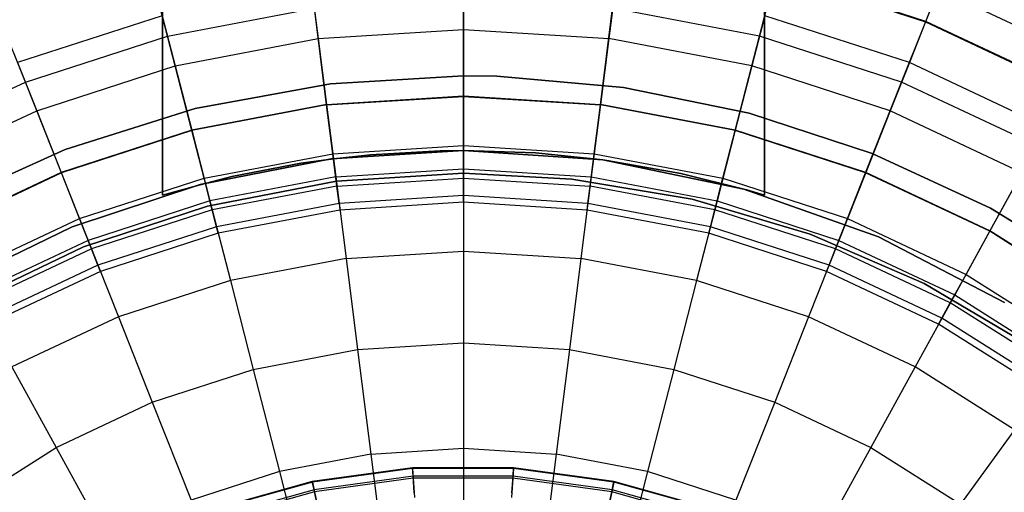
# Model space of a CAD drawing. Extents: x -12.2 to 12.8, y 0.1 to 12.5.
# Tile 61 of 66: x 4.3 to 6.6, y 7.2 to 8.3. Entities that reach past the tile are written whole.
import ezdxf

# ---------------------------------------------------------------- set-up
doc = ezdxf.new("R2010")
doc.units = 0
doc.header["$LTSCALE"] = 2.54
doc.layers.get('0').update_dxf_attribs({"color": 13, "linetype": 'CONTINUOUS'})

# ---------------------------------------------------------------- blocks, each defined once
blk = doc.blocks.new('GRUPUJ_1')
at = {"color": 0}
for p, q in [((16.825, 7.8426, 2.05), (16.825, 9.1, 2.05)), ((16.825, 7.8426, 2.05), (16.825, 9.1, 2.05)), ((16.825, 9.1, 3.5), (16.825, 7.8426, 3.5)), ((16.825, 9.1, 3.5), (16.825, 7.8426, 3.5)), ((18.275, 9.1, 2.05), (18.275, 7.8426, 2.05)), ((18.275, 7.8426, 3.5), (18.275, 9.1, 3.5)), ((18.275, 9.1, 2.05), (18.275, 7.8426, 2.05)), ((18.275, 7.8426, 3.5), (18.275, 9.1, 3.5)), ((16.8372, 8.226, 11.5307), (16.798, 8.3788, 12.4008)), ((16.8372, 8.226, 11.5307), (16.798, 8.3788, 12.4008)), ((18.2628, 8.226, 11.5307), (18.302, 8.3788, 12.4008)), ((18.2628, 8.226, 11.5307), (18.302, 8.3788, 12.4008)), ((18.3016, 8.3773, 15.9633), (18.6626, 8.26, 15.9633)), ((18.3016, 8.3773, 15.9633), (18.6626, 8.26, 15.9633)), ((18.6631, 8.2614, 12.4008), (18.302, 8.3788, 12.4008)), ((18.6631, 8.2614, 12.4008), (18.302, 8.3788, 12.4008)), ((17.55, 8.3667, 16.2791), (17.55, 8.2418, 16.5588)), ((17.55, 8.3667, 16.2791), (17.55, 8.2418, 16.5588)), ((18.6631, 8.2614, 12.4008), (18.6995, 8.3532, 13.0801)), ((18.6631, 8.2614, 12.4008), (18.6995, 8.3532, 13.0801)), ((17.1844, 8.3437, 16.2791), (17.2001, 8.2198, 16.5588)), ((17.1844, 8.3437, 16.2791), (17.2001, 8.2198, 16.5588)), ((17.9156, 8.3437, 16.2791), (17.8999, 8.2198, 16.5588)), ((17.9156, 8.3437, 16.2791), (17.8999, 8.2198, 16.5588)), ((18.6937, 8.3386, 15.6083), (18.6626, 8.26, 15.9633)), ((18.6937, 8.3386, 15.6083), (18.6626, 8.26, 15.9633)), ((19.0467, 8.1725, 15.6083), (18.6937, 8.3386, 15.6083)), ((19.0467, 8.1725, 15.6083), (18.6937, 8.3386, 15.6083)), ((17.55, 8.0805, 10.3362), (17.55, 8.3161, 11.5307)), ((17.55, 8.0805, 10.3362), (17.55, 8.3161, 11.5307)), ((16.8372, 8.226, 11.5307), (17.1908, 8.2935, 11.5307)), ((16.8372, 8.226, 11.5307), (17.1908, 8.2935, 11.5307)), ((17.2203, 8.0598, 10.3362), (17.1908, 8.2935, 11.5307)), ((17.2203, 8.0598, 10.3362), (17.1908, 8.2935, 11.5307)), ((17.8797, 8.0598, 10.3362), (17.9092, 8.2935, 11.5307)), ((17.8797, 8.0598, 10.3362), (17.9092, 8.2935, 11.5307)), ((18.2628, 8.226, 11.5307), (17.9092, 8.2935, 11.5307)), ((18.2628, 8.226, 11.5307), (17.9092, 8.2935, 11.5307)), ((16.4949, 8.1148, 11.5307), (16.4369, 8.2614, 12.4008)), ((16.4949, 8.1148, 11.5307), (16.4369, 8.2614, 12.4008)), ((16.8247, 8.275, 16.2791), (16.4763, 8.1618, 16.2791)), ((16.8247, 8.275, 16.2791), (16.4763, 8.1618, 16.2791)), ((16.8247, 8.275, 16.2791), (16.8557, 8.1541, 16.5588)), ((16.8247, 8.275, 16.2791), (16.8557, 8.1541, 16.5588)), ((18.2753, 8.275, 16.2791), (18.2443, 8.1541, 16.5588)), ((18.2753, 8.275, 16.2791), (18.2443, 8.1541, 16.5588)), ((18.6237, 8.1618, 16.2791), (18.2753, 8.275, 16.2791)), ((18.6237, 8.1618, 16.2791), (18.2753, 8.275, 16.2791)), ((18.6051, 8.1148, 11.5307), (18.6631, 8.2614, 12.4008)), ((18.6051, 8.1148, 11.5307), (18.6631, 8.2614, 12.4008)), ((18.6626, 8.26, 15.9633), (18.6237, 8.1618, 16.2791)), ((18.6626, 8.26, 15.9633), (18.6237, 8.1618, 16.2791)), ((18.6626, 8.26, 15.9633), (19.006, 8.0984, 15.9633)), ((18.6626, 8.26, 15.9633), (19.006, 8.0984, 15.9633)), ((19.0067, 8.0997, 12.4008), (18.6631, 8.2614, 12.4008)), ((19.0067, 8.0997, 12.4008), (18.6631, 8.2614, 12.4008)), ((17.2001, 8.2198, 16.5588), (17.55, 8.2418, 16.5588)), ((17.2001, 8.2198, 16.5588), (17.55, 8.2418, 16.5588)), ((17.55, 8.2418, 16.5588), (17.8999, 8.2198, 16.5588)), ((17.55, 8.2418, 16.5588), (17.55, 8.0815, 16.8314)), ((17.55, 8.2418, 16.5588), (17.55, 8.0815, 16.8314)), ((17.55, 8.2418, 16.5588), (17.8999, 8.2198, 16.5588)), ((16.4949, 8.1148, 11.5307), (16.8372, 8.226, 11.5307)), ((16.4949, 8.1148, 11.5307), (16.8372, 8.226, 11.5307)), ((16.8958, 7.9979, 10.3362), (16.8372, 8.226, 11.5307)), ((16.8958, 7.9979, 10.3362), (16.8372, 8.226, 11.5307)), ((16.8557, 8.1541, 16.5588), (17.2001, 8.2198, 16.5588)), ((16.8557, 8.1541, 16.5588), (17.2001, 8.2198, 16.5588)), ((17.2001, 8.2198, 16.5588), (17.2202, 8.0608, 16.8314)), ((17.2001, 8.2198, 16.5588), (17.2202, 8.0608, 16.8314)), ((17.8999, 8.2198, 16.5588), (17.8798, 8.0608, 16.8314)), ((17.8999, 8.2198, 16.5588), (17.8798, 8.0608, 16.8314)), ((18.2443, 8.1541, 16.5588), (17.8999, 8.2198, 16.5588)), ((18.2443, 8.1541, 16.5588), (17.8999, 8.2198, 16.5588)), ((18.2042, 7.9979, 10.3362), (18.2628, 8.226, 11.5307)), ((18.2042, 7.9979, 10.3362), (18.2628, 8.226, 11.5307)), ((18.6051, 8.1148, 11.5307), (18.2628, 8.226, 11.5307)), ((18.6051, 8.1148, 11.5307), (18.2628, 8.226, 11.5307)), ((16.4763, 8.1618, 16.2791), (16.5223, 8.0457, 16.5588)), ((16.4763, 8.1618, 16.2791), (16.5223, 8.0457, 16.5588)), ((18.6237, 8.1618, 16.2791), (18.5777, 8.0457, 16.5588)), ((18.6237, 8.1618, 16.2791), (18.5777, 8.0457, 16.5588)), ((18.9551, 8.0059, 16.2791), (18.6237, 8.1618, 16.2791)), ((18.9551, 8.0059, 16.2791), (18.6237, 8.1618, 16.2791)), ((16.5223, 8.0457, 16.5588), (16.8557, 8.1541, 16.5588)), ((16.5223, 8.0457, 16.5588), (16.8557, 8.1541, 16.5588)), ((16.8557, 8.1541, 16.5588), (16.8956, 7.9989, 16.8314)), ((16.8557, 8.1541, 16.5588), (16.8956, 7.9989, 16.8314)), ((18.2443, 8.1541, 16.5588), (18.2044, 7.9989, 16.8314)), ((18.2443, 8.1541, 16.5588), (18.2044, 7.9989, 16.8314)), ((18.5777, 8.0457, 16.5588), (18.2443, 8.1541, 16.5588)), ((18.5777, 8.0457, 16.5588), (18.2443, 8.1541, 16.5588)), ((16.1693, 7.9615, 11.5307), (16.4949, 8.1148, 11.5307)), ((16.1693, 7.9615, 11.5307), (16.4949, 8.1148, 11.5307)), ((16.5816, 7.8958, 10.3362), (16.4949, 8.1148, 11.5307)), ((16.5816, 7.8958, 10.3362), (16.4949, 8.1148, 11.5307)), ((16.9041, 8.051, 8.6), (17.2294, 8.1108, 8.6)), ((17.2294, 8.1108, 7.5), (16.9041, 8.051, 7.5)), ((16.9041, 8.051, 8.6), (17.2294, 8.1108, 8.6)), ((17.2294, 8.1108, 7.5), (16.9041, 8.051, 7.5)), ((17.55, 8.13, 7.5), (17.2294, 8.1108, 7.5)), ((17.2294, 8.1108, 8.6), (17.55, 8.13, 8.6)), ((17.2294, 8.1108, 8.6), (17.55, 8.13, 8.6)), ((17.55, 8.13, 7.5), (17.2294, 8.1108, 7.5)), ((17.2294, 8.1108, 8.6), (17.2294, 8.1108, 7.5)), ((17.2294, 8.1108, 8.6), (17.2294, 8.1108, 7.5)), ((17.55, 8.13, 8.6), (17.55, 8.13, 7.5)), ((17.55, 8.13, 8.6), (17.6304, 8.1288, 8.6)), ((17.6304, 8.1288, 7.5), (17.55, 8.13, 7.5)), ((17.55, 8.13, 8.6), (17.55, 8.13, 7.5)), ((17.55, 8.13, 8.6), (17.6304, 8.1288, 8.6)), ((17.6304, 8.1288, 7.5), (17.55, 8.13, 7.5)), ((17.6304, 8.1288, 8.6), (17.9354, 8.1022, 8.6)), ((17.9354, 8.1022, 7.5), (17.6304, 8.1288, 7.5)), ((17.6304, 8.1288, 8.6), (17.6304, 8.1288, 7.5)), ((17.6304, 8.1288, 8.6), (17.6304, 8.1288, 7.5)), ((17.6304, 8.1288, 8.6), (17.9354, 8.1022, 8.6)), ((17.9354, 8.1022, 7.5), (17.6304, 8.1288, 7.5)), ((18.5184, 7.8958, 10.3362), (18.6051, 8.1148, 11.5307)), ((18.5184, 7.8958, 10.3362), (18.6051, 8.1148, 11.5307)), ((18.9307, 7.9615, 11.5307), (18.6051, 8.1148, 11.5307)), ((18.9307, 7.9615, 11.5307), (18.6051, 8.1148, 11.5307)), ((17.9354, 8.1022, 8.6), (17.9354, 8.1022, 7.5)), ((17.9354, 8.1022, 8.6), (18.2379, 8.0402, 8.6)), ((18.2379, 8.0402, 7.5), (17.9354, 8.1022, 7.5)), ((17.9354, 8.1022, 8.6), (17.9354, 8.1022, 7.5)), ((17.9354, 8.1022, 8.6), (18.2379, 8.0402, 8.6)), ((18.2379, 8.0402, 7.5), (17.9354, 8.1022, 7.5)), ((17.2202, 8.0608, 16.8314), (17.55, 8.0815, 16.8314)), ((17.2202, 8.0608, 16.8314), (17.55, 8.0815, 16.8314)), ((17.2203, 8.0598, 10.3362), (17.55, 8.0805, 10.3362)), ((17.2203, 8.0598, 10.3362), (17.55, 8.0805, 10.3362)), ((17.55, 8.0815, 16.8314), (17.8798, 8.0608, 16.8314)), ((17.55, 8.0815, 16.8314), (17.55, 7.9057, 17.0602)), ((17.55, 8.0815, 16.8314), (17.55, 7.9057, 17.0602)), ((17.55, 8.0815, 16.8314), (17.8798, 8.0608, 16.8314)), ((17.55, 7.9621, 9.6351), (17.55, 8.0805, 10.3362)), ((17.55, 7.9621, 9.6351), (17.55, 8.0805, 10.3362)), ((17.55, 8.0805, 10.3362), (17.8797, 8.0598, 10.3362)), ((17.55, 8.0805, 10.3362), (17.8797, 8.0598, 10.3362)), ((16.2051, 7.8964, 16.5588), (16.5223, 8.0457, 16.5588)), ((16.2051, 7.8964, 16.5588), (16.5223, 8.0457, 16.5588)), ((16.5223, 8.0457, 16.5588), (16.5813, 7.8967, 16.8314)), ((16.5223, 8.0457, 16.5588), (16.5813, 7.8967, 16.8314)), ((16.5904, 7.9523, 8.6), (16.9041, 8.051, 8.6)), ((16.9041, 8.051, 7.5), (16.5904, 7.9523, 7.5)), ((16.5904, 7.9523, 8.6), (16.9041, 8.051, 8.6)), ((16.9041, 8.051, 7.5), (16.5904, 7.9523, 7.5)), ((17.2202, 8.0608, 16.8314), (16.8956, 7.9989, 16.8314)), ((17.2202, 8.0608, 16.8314), (16.8956, 7.9989, 16.8314)), ((17.2203, 8.0598, 10.3362), (16.8958, 7.9979, 10.3362)), ((17.2203, 8.0598, 10.3362), (16.8958, 7.9979, 10.3362)), ((16.9041, 8.051, 8.6), (16.9041, 8.051, 7.5)), ((16.9041, 8.051, 8.6), (16.9041, 8.051, 7.5)), ((17.2202, 8.0608, 16.8314), (17.2422, 7.8864, 17.0602)), ((17.2202, 8.0608, 16.8314), (17.2422, 7.8864, 17.0602)), ((17.2352, 7.9423, 9.6351), (17.2203, 8.0598, 10.3362)), ((17.2352, 7.9423, 9.6351), (17.2203, 8.0598, 10.3362)), ((17.8798, 8.0608, 16.8314), (17.8578, 7.8864, 17.0602)), ((17.8798, 8.0608, 16.8314), (17.8578, 7.8864, 17.0602)), ((17.8648, 7.9423, 9.6351), (17.8797, 8.0598, 10.3362)), ((17.8648, 7.9423, 9.6351), (17.8797, 8.0598, 10.3362)), ((18.2042, 7.9979, 10.3362), (17.8797, 8.0598, 10.3362)), ((18.2042, 7.9979, 10.3362), (17.8797, 8.0598, 10.3362)), ((18.2044, 7.9989, 16.8314), (17.8798, 8.0608, 16.8314)), ((18.2044, 7.9989, 16.8314), (17.8798, 8.0608, 16.8314)), ((18.2379, 8.0402, 8.6), (18.5338, 7.9429, 8.6)), ((18.5338, 7.9429, 7.5), (18.2379, 8.0402, 7.5)), ((18.2379, 8.0402, 8.6), (18.2379, 8.0402, 7.5)), ((18.2379, 8.0402, 8.6), (18.2379, 8.0402, 7.5)), ((18.2379, 8.0402, 8.6), (18.5338, 7.9429, 8.6)), ((18.5338, 7.9429, 7.5), (18.2379, 8.0402, 7.5)), ((18.5777, 8.0457, 16.5588), (18.5187, 7.8967, 16.8314)), ((18.5777, 8.0457, 16.5588), (18.5187, 7.8967, 16.8314)), ((18.8949, 7.8964, 16.5588), (18.5777, 8.0457, 16.5588)), ((18.8949, 7.8964, 16.5588), (18.5777, 8.0457, 16.5588)), ((16.8956, 7.9989, 16.8314), (16.5813, 7.8967, 16.8314)), ((16.8956, 7.9989, 16.8314), (16.5813, 7.8967, 16.8314)), ((16.8958, 7.9979, 10.3362), (16.5816, 7.8958, 10.3362)), ((16.8958, 7.9979, 10.3362), (16.5816, 7.8958, 10.3362)), ((16.8956, 7.9989, 16.8314), (16.9393, 7.8286, 17.0602)), ((16.8956, 7.9989, 16.8314), (16.9393, 7.8286, 17.0602)), ((16.9253, 7.8831, 9.6351), (16.8958, 7.9979, 10.3362)), ((16.9253, 7.8831, 9.6351), (16.8958, 7.9979, 10.3362)), ((18.2044, 7.9989, 16.8314), (18.1607, 7.8286, 17.0602)), ((18.2044, 7.9989, 16.8314), (18.1607, 7.8286, 17.0602)), ((18.1747, 7.8831, 9.6351), (18.2042, 7.9979, 10.3362)), ((18.1747, 7.8831, 9.6351), (18.2042, 7.9979, 10.3362)), ((18.5184, 7.8958, 10.3362), (18.2042, 7.9979, 10.3362)), ((18.5184, 7.8958, 10.3362), (18.2042, 7.9979, 10.3362)), ((18.5187, 7.8967, 16.8314), (18.2044, 7.9989, 16.8314)), ((18.5187, 7.8967, 16.8314), (18.2044, 7.9989, 16.8314)), ((16.293, 7.8169, 8.6), (16.5904, 7.9523, 8.6)), ((16.5904, 7.9523, 7.5), (16.293, 7.8169, 7.5)), ((16.293, 7.8169, 8.6), (16.5904, 7.9523, 8.6)), ((16.5904, 7.9523, 7.5), (16.293, 7.8169, 7.5)), ((16.5904, 7.9523, 8.6), (16.5904, 7.9523, 7.5)), ((16.5904, 7.9523, 8.6), (16.5904, 7.9523, 7.5)), ((17.2315, 7.9296, 1.95), (17.55, 7.95, 1.95)), ((17.55, 7.95, 7.5), (17.2315, 7.9296, 7.5)), ((17.2315, 7.9296, 1.95), (17.55, 7.95, 1.95)), ((17.55, 7.95, 7.5), (17.2315, 7.9296, 7.5)), ((17.55, 7.95, 7.5), (17.2315, 7.9296, 7.5)), ((17.2352, 7.9423, 9.6351), (17.55, 7.9621, 9.6351)), ((17.2352, 7.9423, 9.6351), (17.55, 7.9621, 9.6351)), ((17.494, 7.9494, 3.5), (17.3258, 7.9399, 3.5)), ((17.3258, 7.9399, 2.05), (17.494, 7.9494, 2.05)), ((17.3258, 7.9399, 2.05), (17.494, 7.9494, 2.05)), ((17.494, 7.9494, 3.5), (17.3258, 7.9399, 3.5)), ((17.55, 7.95, 3.5), (17.494, 7.9494, 3.5)), ((17.494, 7.9494, 2.05), (17.55, 7.95, 2.05)), ((17.494, 7.9494, 2.05), (17.55, 7.95, 2.05)), ((17.55, 7.95, 3.5), (17.494, 7.9494, 3.5)), ((17.494, 7.9494, 3.5), (17.494, 7.9494, 2.05)), ((17.494, 7.9494, 3.5), (17.494, 7.9494, 2.05)), ((17.55, 7.8835, 8.9809), (17.55, 7.9621, 9.6351)), ((17.55, 7.9621, 9.6351), (17.8648, 7.9423, 9.6351)), ((17.55, 7.8835, 8.9809), (17.55, 7.9621, 9.6351)), ((17.55, 7.9621, 9.6351), (17.8648, 7.9423, 9.6351)), ((17.8852, 7.9274, 7.5), (17.55, 7.95, 7.5)), ((17.55, 7.95, 1.95), (17.8852, 7.9274, 1.95)), ((17.55, 7.95, 1.95), (17.55, 7.95, 2.05)), ((17.55, 7.95, 2.05), (17.55, 7.95, 3.5)), ((17.55, 7.95, 3.5), (17.55, 7.95, 7.5)), ((17.55, 7.95, 1.95), (17.8852, 7.9274, 1.95)), ((17.8852, 7.9274, 7.5), (17.55, 7.95, 7.5)), ((17.55, 7.95, 2.05), (17.55, 7.95, 3.5)), ((17.55, 7.95, 2.05), (17.7237, 7.944, 2.05)), ((17.7237, 7.944, 3.5), (17.55, 7.95, 3.5)), ((17.55, 7.95, 2.05), (17.55, 7.95, 3.5)), ((17.55, 7.95, 2.05), (17.7237, 7.944, 2.05)), ((17.7237, 7.944, 3.5), (17.55, 7.95, 3.5)), ((17.55, 7.95, 3.5), (17.55, 7.95, 7.5)), ((17.55, 7.95, 2.05), (17.55, 7.95, 3.5)), ((17.55, 7.95, 1.95), (17.55, 7.95, 2.05)), ((17.8852, 7.9274, 7.5), (17.55, 7.95, 7.5)), ((17.7237, 7.944, 2.05), (17.8852, 7.9272, 2.05)), ((17.8852, 7.9272, 3.5), (17.7237, 7.944, 3.5)), ((17.7237, 7.944, 3.5), (17.7237, 7.944, 2.05)), ((17.7237, 7.944, 2.05), (17.8852, 7.9272, 2.05)), ((17.7237, 7.944, 3.5), (17.7237, 7.944, 2.05)), ((17.8852, 7.9272, 3.5), (17.7237, 7.944, 3.5)), ((18.8173, 7.7551, 10.3362), (18.9307, 7.9615, 11.5307)), ((18.8173, 7.7551, 10.3362), (18.9307, 7.9615, 11.5307)), ((16.9158, 7.8682, 1.95), (17.2315, 7.9296, 1.95)), ((17.2315, 7.9296, 7.5), (16.9158, 7.8682, 7.5)), ((16.9158, 7.8682, 1.95), (17.2315, 7.9296, 1.95)), ((17.2315, 7.9296, 7.5), (16.9158, 7.8682, 7.5)), ((17.2315, 7.9296, 7.5), (16.9158, 7.8682, 7.5)), ((16.9253, 7.8831, 9.6351), (17.2352, 7.9423, 9.6351)), ((16.9253, 7.8831, 9.6351), (17.2352, 7.9423, 9.6351)), ((17.1581, 7.9191, 2.05), (17.2316, 7.9289, 2.05)), ((17.2316, 7.9289, 3.5), (17.1581, 7.9191, 3.5)), ((17.1581, 7.9191, 2.05), (17.2316, 7.9289, 2.05)), ((17.2316, 7.9289, 3.5), (17.1581, 7.9191, 3.5)), ((17.2316, 7.9289, 3.5), (17.2315, 7.9296, 7.5)), ((17.2315, 7.9296, 1.95), (17.2316, 7.9289, 2.05)), ((17.2315, 7.9296, 1.95), (17.2316, 7.9289, 2.05)), ((17.2316, 7.9289, 3.5), (17.2315, 7.9296, 7.5)), ((17.2316, 7.9289, 2.05), (17.3258, 7.9399, 2.05)), ((17.3258, 7.9399, 3.5), (17.2316, 7.9289, 3.5)), ((17.3258, 7.9399, 3.5), (17.2316, 7.9289, 3.5)), ((17.2316, 7.9289, 2.05), (17.3258, 7.9399, 2.05)), ((17.2316, 7.9289, 2.05), (17.2316, 7.9289, 3.5)), ((17.2316, 7.9289, 2.05), (17.2316, 7.9289, 3.5)), ((17.2316, 7.9289, 2.05), (17.2316, 7.9289, 3.5)), ((17.2316, 7.9289, 2.05), (17.2316, 7.9289, 3.5)), ((17.245, 7.8643, 8.9809), (17.2352, 7.9423, 9.6351)), ((17.245, 7.8643, 8.9809), (17.2352, 7.9423, 9.6351)), ((17.3258, 7.9399, 3.5), (17.3258, 7.9399, 2.05)), ((17.3258, 7.9399, 3.5), (17.3258, 7.9399, 2.05)), ((17.855, 7.8643, 8.9809), (17.8648, 7.9423, 9.6351)), ((17.855, 7.8643, 8.9809), (17.8648, 7.9423, 9.6351)), ((17.8648, 7.9423, 9.6351), (18.1747, 7.8831, 9.6351)), ((17.8648, 7.9423, 9.6351), (18.1747, 7.8831, 9.6351)), ((17.8852, 7.9272, 3.5), (17.8852, 7.9274, 7.5)), ((17.8852, 7.9274, 1.95), (17.8852, 7.9272, 2.05)), ((17.8852, 7.9274, 1.95), (18.2251, 7.8571, 1.95)), ((18.2251, 7.8571, 7.5), (17.8852, 7.9274, 7.5)), ((18.2251, 7.8571, 7.5), (17.8852, 7.9274, 7.5)), ((17.8852, 7.9274, 1.95), (17.8852, 7.9272, 2.05)), ((17.8852, 7.9272, 3.5), (17.8852, 7.9274, 7.5)), ((18.2251, 7.8571, 7.5), (17.8852, 7.9274, 7.5)), ((17.8852, 7.9274, 1.95), (18.2251, 7.8571, 1.95)), ((17.8852, 7.9272, 2.05), (17.8852, 7.9272, 3.5)), ((17.8852, 7.9272, 2.05), (17.8852, 7.9272, 3.5)), ((17.8852, 7.9272, 2.05), (17.8998, 7.9254, 2.05)), ((17.8998, 7.9254, 3.5), (17.8852, 7.9272, 3.5)), ((17.8852, 7.9272, 2.05), (17.8852, 7.9272, 3.5)), ((17.8998, 7.9254, 3.5), (17.8852, 7.9272, 3.5)), ((17.8852, 7.9272, 2.05), (17.8998, 7.9254, 2.05)), ((17.8852, 7.9272, 2.05), (17.8998, 7.9254, 2.05)), ((17.8998, 7.9254, 3.5), (17.8852, 7.9272, 3.5)), ((17.8998, 7.9254, 2.05), (18.0737, 7.8945, 2.05)), ((18.0737, 7.8945, 3.5), (17.8998, 7.9254, 3.5)), ((18.0737, 7.8945, 3.5), (17.8998, 7.9254, 3.5)), ((17.8998, 7.9254, 3.5), (17.8998, 7.9254, 2.05)), ((17.8998, 7.9254, 2.05), (18.0737, 7.8945, 2.05)), ((17.8998, 7.9254, 3.5), (17.8998, 7.9254, 2.05)), ((17.8998, 7.9254, 3.5), (17.8998, 7.9254, 2.05)), ((18.5338, 7.9429, 8.6), (18.5338, 7.9429, 7.5)), ((18.5338, 7.9429, 8.6), (18.8188, 7.8106, 8.6)), ((18.8188, 7.8106, 7.5), (18.5338, 7.9429, 7.5)), ((18.5338, 7.9429, 8.6), (18.5338, 7.9429, 7.5)), ((18.5338, 7.9429, 8.6), (18.8188, 7.8106, 8.6)), ((18.8188, 7.8106, 7.5), (18.5338, 7.9429, 7.5)), ((16.5813, 7.8967, 16.8314), (16.2823, 7.756, 16.8314)), ((16.5813, 7.8967, 16.8314), (16.2823, 7.756, 16.8314)), ((16.5813, 7.8967, 16.8314), (16.646, 7.7333, 17.0602)), ((16.5813, 7.8967, 16.8314), (16.646, 7.7333, 17.0602)), ((16.9917, 7.8869, 2.05), (17.1581, 7.9191, 2.05)), ((17.1581, 7.9191, 3.5), (16.9917, 7.8869, 3.5)), ((16.9917, 7.8869, 2.05), (17.1581, 7.9191, 2.05)), ((17.1581, 7.9191, 3.5), (16.9917, 7.8869, 3.5)), ((17.1581, 7.9191, 3.5), (17.1581, 7.9191, 2.05)), ((17.1581, 7.9191, 3.5), (17.1581, 7.9191, 2.05)), ((17.2422, 7.8864, 17.0602), (17.55, 7.9057, 17.0602)), ((17.2422, 7.8864, 17.0602), (17.55, 7.9057, 17.0602)), ((17.55, 7.9057, 17.0602), (17.55, 7.7074, 17.2605)), ((17.55, 7.9057, 17.0602), (17.8578, 7.8864, 17.0602)), ((17.55, 7.9057, 17.0602), (17.8578, 7.8864, 17.0602)), ((17.55, 7.9057, 17.0602), (17.55, 7.7074, 17.2605)), ((18.5187, 7.8967, 16.8314), (18.454, 7.7333, 17.0602)), ((18.5187, 7.8967, 16.8314), (18.454, 7.7333, 17.0602)), ((18.8177, 7.756, 16.8314), (18.5187, 7.8967, 16.8314)), ((18.8177, 7.756, 16.8314), (18.5187, 7.8967, 16.8314)), ((18.8949, 7.8964, 16.5588), (18.8177, 7.756, 16.8314)), ((18.8949, 7.8964, 16.5588), (18.8177, 7.756, 16.8314)), ((16.5816, 7.8958, 10.3362), (16.2827, 7.7551, 10.3362)), ((16.5816, 7.8958, 10.3362), (16.2827, 7.7551, 10.3362)), ((16.6252, 7.7857, 9.6351), (16.5816, 7.8958, 10.3362)), ((16.6252, 7.7857, 9.6351), (16.5816, 7.8958, 10.3362)), ((16.6252, 7.7857, 9.6351), (16.9253, 7.8831, 9.6351)), ((16.6252, 7.7857, 9.6351), (16.9253, 7.8831, 9.6351)), ((16.916, 7.8675, 2.05), (16.9917, 7.8869, 2.05)), ((16.9917, 7.8869, 3.5), (16.916, 7.8675, 3.5)), ((16.9917, 7.8869, 3.5), (16.916, 7.8675, 3.5)), ((16.916, 7.8675, 2.05), (16.9917, 7.8869, 2.05)), ((16.9448, 7.807, 8.9809), (16.9253, 7.8831, 9.6351)), ((16.9448, 7.807, 8.9809), (16.9253, 7.8831, 9.6351)), ((16.9333, 7.8159, 7.5), (17.2439, 7.8758, 7.5)), ((17.2439, 7.8758, 8.6), (16.9333, 7.8159, 8.6)), ((16.9333, 7.8159, 7.5), (17.2439, 7.8758, 7.5)), ((17.2439, 7.8758, 8.6), (16.9333, 7.8159, 8.6)), ((17.2422, 7.8864, 17.0602), (16.9393, 7.8286, 17.0602)), ((17.2422, 7.8864, 17.0602), (16.9393, 7.8286, 17.0602)), ((16.9917, 7.8869, 3.5), (16.9917, 7.8869, 2.05)), ((16.9917, 7.8869, 3.5), (16.9917, 7.8869, 2.05)), ((17.2422, 7.8864, 17.0602), (17.2671, 7.6896, 17.2605)), ((17.2422, 7.8864, 17.0602), (17.2671, 7.6896, 17.2605)), ((17.2439, 7.8758, 7.5), (17.55, 7.895, 7.5)), ((17.55, 7.895, 8.6), (17.2439, 7.8758, 8.6)), ((17.2439, 7.8758, 7.5), (17.55, 7.895, 7.5)), ((17.55, 7.895, 8.6), (17.2439, 7.8758, 8.6)), ((17.2439, 7.8758, 7.5), (17.2439, 7.8758, 8.6)), ((17.2439, 7.8758, 7.5), (17.2439, 7.8758, 8.6)), ((17.245, 7.8643, 8.9809), (17.55, 7.8835, 8.9809)), ((17.245, 7.8643, 8.9809), (17.55, 7.8835, 8.9809)), ((17.55, 7.895, 7.5), (17.8107, 7.8811, 7.5)), ((17.55, 7.895, 7.5), (17.8107, 7.8811, 7.5)), ((17.8107, 7.8811, 8.6), (17.55, 7.895, 8.6)), ((17.55, 7.895, 8.6), (17.55, 7.895, 7.5)), ((17.8107, 7.8811, 8.6), (17.55, 7.895, 8.6)), ((17.55, 7.895, 8.6), (17.55, 7.895, 7.5)), ((17.55, 7.8413, 8.3512), (17.55, 7.8835, 8.9809)), ((17.55, 7.8835, 8.9809), (17.855, 7.8643, 8.9809)), ((17.55, 7.8413, 8.3512), (17.55, 7.8835, 8.9809)), ((17.55, 7.8835, 8.9809), (17.855, 7.8643, 8.9809)), ((17.8107, 7.8811, 7.5), (18.1003, 7.8323, 7.5)), ((17.8107, 7.8811, 7.5), (17.8107, 7.8811, 8.6)), ((17.8107, 7.8811, 7.5), (18.1003, 7.8323, 7.5)), ((18.1003, 7.8323, 8.6), (17.8107, 7.8811, 8.6)), ((17.8107, 7.8811, 7.5), (17.8107, 7.8811, 8.6)), ((18.1003, 7.8323, 8.6), (17.8107, 7.8811, 8.6)), ((17.8578, 7.8864, 17.0602), (17.8329, 7.6896, 17.2605)), ((17.8578, 7.8864, 17.0602), (17.8329, 7.6896, 17.2605)), ((17.8578, 7.8864, 17.0602), (18.1607, 7.8286, 17.0602)), ((17.8578, 7.8864, 17.0602), (18.1607, 7.8286, 17.0602)), ((18.0737, 7.8945, 2.05), (18.2251, 7.857, 2.05)), ((18.2251, 7.857, 3.5), (18.0737, 7.8945, 3.5)), ((18.0737, 7.8945, 3.5), (18.0737, 7.8945, 2.05)), ((18.0737, 7.8945, 2.05), (18.2251, 7.857, 2.05)), ((18.2251, 7.857, 3.5), (18.0737, 7.8945, 3.5)), ((18.0737, 7.8945, 3.5), (18.0737, 7.8945, 2.05)), ((18.1552, 7.807, 8.9809), (18.1747, 7.8831, 9.6351)), ((18.1552, 7.807, 8.9809), (18.1747, 7.8831, 9.6351)), ((18.1747, 7.8831, 9.6351), (18.4748, 7.7857, 9.6351)), ((18.1747, 7.8831, 9.6351), (18.4748, 7.7857, 9.6351)), ((18.4748, 7.7857, 9.6351), (18.5184, 7.8958, 10.3362)), ((18.4748, 7.7857, 9.6351), (18.5184, 7.8958, 10.3362)), ((18.8173, 7.7551, 10.3362), (18.5184, 7.8958, 10.3362)), ((18.8173, 7.7551, 10.3362), (18.5184, 7.8958, 10.3362)), ((16.6074, 7.7655, 1.95), (16.9158, 7.8682, 1.95)), ((16.9158, 7.8682, 7.5), (16.6074, 7.7655, 7.5)), ((16.6074, 7.7655, 1.95), (16.9158, 7.8682, 1.95)), ((16.9158, 7.8682, 7.5), (16.6074, 7.7655, 7.5)), ((16.9158, 7.8682, 7.5), (16.6074, 7.7655, 7.5)), ((16.825, 7.8426, 2.05), (16.916, 7.8675, 2.05)), ((16.916, 7.8675, 3.5), (16.825, 7.8426, 3.5)), ((16.825, 7.8426, 2.05), (16.916, 7.8675, 2.05)), ((16.916, 7.8675, 3.5), (16.825, 7.8426, 3.5)), ((16.916, 7.8675, 3.5), (16.9158, 7.8682, 7.5)), ((16.9158, 7.8682, 1.95), (16.916, 7.8675, 2.05)), ((16.9158, 7.8682, 1.95), (16.916, 7.8675, 2.05)), ((16.916, 7.8675, 3.5), (16.9158, 7.8682, 7.5)), ((16.916, 7.8675, 2.05), (16.916, 7.8675, 3.5)), ((16.916, 7.8675, 2.05), (16.916, 7.8675, 3.5)), ((16.916, 7.8675, 2.05), (16.916, 7.8675, 3.5)), ((16.916, 7.8675, 2.05), (16.916, 7.8675, 3.5)), ((17.245, 7.8643, 8.9809), (16.9448, 7.807, 8.9809)), ((17.245, 7.8643, 8.9809), (16.9448, 7.807, 8.9809)), ((17.2503, 7.8224, 8.3512), (17.245, 7.8643, 8.9809)), ((17.2503, 7.8224, 8.3512), (17.245, 7.8643, 8.9809)), ((17.8497, 7.8224, 8.3512), (17.855, 7.8643, 8.9809)), ((17.8497, 7.8224, 8.3512), (17.855, 7.8643, 8.9809)), ((18.1552, 7.807, 8.9809), (17.855, 7.8643, 8.9809)), ((18.1552, 7.807, 8.9809), (17.855, 7.8643, 8.9809)), ((18.2251, 7.8571, 1.95), (18.5496, 7.7415, 1.95)), ((18.5496, 7.7415, 7.5), (18.2251, 7.8571, 7.5)), ((18.2251, 7.8571, 1.95), (18.2251, 7.857, 2.05)), ((18.2251, 7.857, 3.5), (18.2251, 7.8571, 7.5)), ((18.5496, 7.7415, 7.5), (18.2251, 7.8571, 7.5)), ((18.2251, 7.8571, 1.95), (18.5496, 7.7415, 1.95)), ((18.5496, 7.7415, 7.5), (18.2251, 7.8571, 7.5)), ((18.2251, 7.857, 3.5), (18.2251, 7.8571, 7.5)), ((18.2251, 7.8571, 1.95), (18.2251, 7.857, 2.05)), ((18.2251, 7.857, 2.05), (18.2321, 7.8551, 2.05)), ((18.2321, 7.8551, 3.5), (18.2251, 7.857, 3.5)), ((18.2251, 7.857, 2.05), (18.2251, 7.857, 3.5)), ((18.2251, 7.857, 2.05), (18.2321, 7.8551, 2.05)), ((18.2321, 7.8551, 3.5), (18.2251, 7.857, 3.5)), ((18.2251, 7.857, 2.05), (18.2251, 7.857, 3.5)), ((18.2321, 7.8551, 3.5), (18.2251, 7.857, 3.5)), ((18.2251, 7.857, 2.05), (18.2321, 7.8551, 2.05)), ((18.2251, 7.857, 2.05), (18.2251, 7.857, 3.5)), ((18.275, 7.8426, 3.5), (18.2321, 7.8551, 3.5)), ((18.2321, 7.8551, 3.5), (18.2321, 7.8551, 2.05)), ((18.2321, 7.8551, 2.05), (18.275, 7.8426, 2.05)), ((18.2321, 7.8551, 2.05), (18.275, 7.8426, 2.05)), ((18.275, 7.8426, 3.5), (18.2321, 7.8551, 3.5)), ((18.2321, 7.8551, 3.5), (18.2321, 7.8551, 2.05)), ((18.2321, 7.8551, 3.5), (18.2321, 7.8551, 2.05)), ((16.9393, 7.8286, 17.0602), (16.646, 7.7333, 17.0602)), ((16.9393, 7.8286, 17.0602), (16.646, 7.7333, 17.0602)), ((16.825, 7.8426, 3.5), (16.825, 7.8426, 2.05)), ((16.825, 7.8426, 3.5), (16.825, 7.8426, 2.05)), ((16.9393, 7.8286, 17.0602), (16.9886, 7.6364, 17.2605)), ((16.9393, 7.8286, 17.0602), (16.9886, 7.6364, 17.2605)), ((17.55, 7.8413, 8.3512), (17.2503, 7.8224, 8.3512)), ((17.55, 7.8413, 8.3512), (17.2503, 7.8224, 8.3512)), ((17.8497, 7.8224, 8.3512), (17.55, 7.8413, 8.3512)), ((17.55, 7.825, 7.5), (17.55, 7.8413, 8.3512)), ((17.55, 7.825, 7.5), (17.55, 7.8413, 8.3512)), ((17.8497, 7.8224, 8.3512), (17.55, 7.8413, 8.3512)), ((18.1003, 7.8323, 7.5), (18.3846, 7.7481, 7.5)), ((18.1003, 7.8323, 7.5), (18.1003, 7.8323, 8.6)), ((18.1003, 7.8323, 7.5), (18.3846, 7.7481, 7.5)), ((18.3846, 7.7481, 8.6), (18.1003, 7.8323, 8.6)), ((18.1003, 7.8323, 7.5), (18.1003, 7.8323, 8.6)), ((18.3846, 7.7481, 8.6), (18.1003, 7.8323, 8.6)), ((18.1607, 7.8286, 17.0602), (18.1114, 7.6364, 17.2605)), ((18.1607, 7.8286, 17.0602), (18.1114, 7.6364, 17.2605)), ((18.1607, 7.8286, 17.0602), (18.454, 7.7333, 17.0602)), ((18.1607, 7.8286, 17.0602), (18.454, 7.7333, 17.0602)), ((18.275, 7.8426, 2.05), (18.275, 7.8426, 3.5)), ((18.275, 7.8426, 2.05), (18.275, 7.8426, 3.5)), ((16.6349, 7.7173, 7.5), (16.9333, 7.8159, 7.5)), ((16.9333, 7.8159, 8.6), (16.6349, 7.7173, 8.6)), ((16.6349, 7.7173, 7.5), (16.9333, 7.8159, 7.5)), ((16.9333, 7.8159, 8.6), (16.6349, 7.7173, 8.6)), ((16.9448, 7.807, 8.9809), (16.6542, 7.7126, 8.9809)), ((16.9448, 7.807, 8.9809), (16.6542, 7.7126, 8.9809)), ((16.9333, 7.8159, 7.5), (16.9333, 7.8159, 8.6)), ((16.9333, 7.8159, 7.5), (16.9333, 7.8159, 8.6)), ((16.9553, 7.7662, 8.3512), (16.9448, 7.807, 8.9809)), ((16.9553, 7.7662, 8.3512), (16.9448, 7.807, 8.9809)), ((17.2503, 7.8224, 8.3512), (16.9553, 7.7662, 8.3512)), ((17.2503, 7.8224, 8.3512), (16.9553, 7.7662, 8.3512)), ((17.2523, 7.8063, 7.5), (16.9594, 7.7504, 7.5)), ((17.2523, 7.8063, 7.5), (16.9594, 7.7504, 7.5)), ((17.2503, 7.8224, 8.3512), (17.2523, 7.8063, 7.5)), ((17.2503, 7.8224, 8.3512), (17.2523, 7.8063, 7.5)), ((17.55, 7.825, 7.5), (17.2523, 7.8063, 7.5)), ((17.55, 7.825, 7.5), (17.2523, 7.8063, 7.5)), ((17.8477, 7.8063, 7.5), (17.55, 7.825, 7.5)), ((17.8477, 7.8063, 7.5), (17.55, 7.825, 7.5)), ((17.8477, 7.8063, 7.5), (17.8497, 7.8224, 8.3512)), ((17.8477, 7.8063, 7.5), (17.8497, 7.8224, 8.3512)), ((18.1406, 7.7504, 7.5), (17.8477, 7.8063, 7.5)), ((18.1406, 7.7504, 7.5), (17.8477, 7.8063, 7.5)), ((18.1447, 7.7662, 8.3512), (17.8497, 7.8224, 8.3512)), ((18.1447, 7.7662, 8.3512), (17.8497, 7.8224, 8.3512)), ((18.1447, 7.7662, 8.3512), (18.1552, 7.807, 8.9809)), ((18.1447, 7.7662, 8.3512), (18.1552, 7.807, 8.9809)), ((18.4458, 7.7126, 8.9809), (18.1552, 7.807, 8.9809)), ((18.4458, 7.7126, 8.9809), (18.1552, 7.807, 8.9809)), ((18.8188, 7.8106, 8.6), (19.0887, 7.6443, 8.6)), ((19.0887, 7.6443, 7.5), (18.8188, 7.8106, 7.5)), ((18.8188, 7.8106, 8.6), (18.8188, 7.8106, 7.5)), ((18.8188, 7.8106, 8.6), (18.8188, 7.8106, 7.5)), ((18.8188, 7.8106, 8.6), (19.0887, 7.6443, 8.6)), ((19.0887, 7.6443, 7.5), (18.8188, 7.8106, 7.5)), ((16.3398, 7.6513, 9.6351), (16.6252, 7.7857, 9.6351)), ((16.3398, 7.6513, 9.6351), (16.6252, 7.7857, 9.6351)), ((16.6542, 7.7126, 8.9809), (16.6252, 7.7857, 9.6351)), ((16.6542, 7.7126, 8.9809), (16.6252, 7.7857, 9.6351)), ((18.4458, 7.7126, 8.9809), (18.4748, 7.7857, 9.6351)), ((18.4458, 7.7126, 8.9809), (18.4748, 7.7857, 9.6351)), ((18.4748, 7.7857, 9.6351), (18.7602, 7.6513, 9.6351)), ((18.4748, 7.7857, 9.6351), (18.7602, 7.6513, 9.6351)), ((16.3118, 7.6218, 1.95), (16.6074, 7.7655, 1.95)), ((16.6074, 7.7655, 7.5), (16.3118, 7.6218, 7.5)), ((16.3118, 7.6218, 1.95), (16.6074, 7.7655, 1.95)), ((16.6074, 7.7655, 7.5), (16.3118, 7.6218, 7.5)), ((16.6074, 7.7655, 7.5), (16.3118, 7.6218, 7.5)), ((16.6074, 7.7655, 1.95), (16.6074, 7.7655, 7.5)), ((16.6074, 7.7655, 1.95), (16.6074, 7.7655, 7.5)), ((16.9553, 7.7662, 8.3512), (16.6697, 7.6734, 8.3512)), ((16.9553, 7.7662, 8.3512), (16.6697, 7.6734, 8.3512)), ((16.9594, 7.7504, 7.5), (16.9553, 7.7662, 8.3512)), ((16.9594, 7.7504, 7.5), (16.9553, 7.7662, 8.3512)), ((18.1406, 7.7504, 7.5), (18.1447, 7.7662, 8.3512)), ((18.1406, 7.7504, 7.5), (18.1447, 7.7662, 8.3512)), ((18.4303, 7.6734, 8.3512), (18.1447, 7.7662, 8.3512)), ((18.4303, 7.6734, 8.3512), (18.1447, 7.7662, 8.3512)), ((18.8177, 7.756, 16.8314), (18.7331, 7.602, 17.0602)), ((18.8177, 7.756, 16.8314), (18.7331, 7.602, 17.0602)), ((18.7602, 7.6513, 9.6351), (18.8173, 7.7551, 10.3362)), ((18.7602, 7.6513, 9.6351), (18.8173, 7.7551, 10.3362)), ((19.0962, 7.5781, 10.3362), (18.8173, 7.7551, 10.3362)), ((19.0962, 7.5781, 10.3362), (18.8173, 7.7551, 10.3362)), ((19.0968, 7.5789, 16.8314), (18.8177, 7.756, 16.8314)), ((19.0968, 7.5789, 16.8314), (18.8177, 7.756, 16.8314)), ((16.646, 7.7333, 17.0602), (16.3669, 7.602, 17.0602)), ((16.646, 7.7333, 17.0602), (16.3669, 7.602, 17.0602)), ((16.646, 7.7333, 17.0602), (16.719, 7.5488, 17.2605)), ((16.646, 7.7333, 17.0602), (16.719, 7.5488, 17.2605)), ((16.9594, 7.7504, 7.5), (16.6757, 7.6582, 7.5)), ((16.9594, 7.7504, 7.5), (16.6757, 7.6582, 7.5)), ((18.4243, 7.6582, 7.5), (18.1406, 7.7504, 7.5)), ((18.4243, 7.6582, 7.5), (18.1406, 7.7504, 7.5)), ((18.454, 7.7333, 17.0602), (18.381, 7.5488, 17.2605)), ((18.454, 7.7333, 17.0602), (18.381, 7.5488, 17.2605)), ((18.3846, 7.7481, 7.5), (18.6592, 7.6289, 7.5)), ((18.3846, 7.7481, 7.5), (18.3846, 7.7481, 8.6)), ((18.6592, 7.6289, 8.6), (18.3846, 7.7481, 8.6)), ((18.3846, 7.7481, 7.5), (18.6592, 7.6289, 7.5)), ((18.6592, 7.6289, 8.6), (18.3846, 7.7481, 8.6)), ((18.3846, 7.7481, 7.5), (18.3846, 7.7481, 8.6)), ((18.454, 7.7333, 17.0602), (18.7331, 7.602, 17.0602)), ((18.454, 7.7333, 17.0602), (18.7331, 7.602, 17.0602)), ((18.5496, 7.7415, 1.95), (18.8529, 7.5836, 1.95)), ((18.8529, 7.5836, 7.5), (18.5496, 7.7415, 7.5)), ((18.5496, 7.7415, 1.95), (18.5496, 7.7415, 7.5)), ((18.5496, 7.7415, 1.95), (18.8529, 7.5836, 1.95)), ((18.5496, 7.7415, 1.95), (18.5496, 7.7415, 7.5)), ((18.8529, 7.5836, 7.5), (18.5496, 7.7415, 7.5)), ((18.8529, 7.5836, 7.5), (18.5496, 7.7415, 7.5)), ((16.3535, 7.5822, 7.5), (16.6349, 7.7173, 7.5)), ((16.6349, 7.7173, 8.6), (16.3535, 7.5822, 8.6)), ((16.3535, 7.5822, 7.5), (16.6349, 7.7173, 7.5)), ((16.6349, 7.7173, 8.6), (16.3535, 7.5822, 8.6)), ((16.6542, 7.7126, 8.9809), (16.3777, 7.5825, 8.9809)), ((16.6542, 7.7126, 8.9809), (16.3777, 7.5825, 8.9809)), ((16.6349, 7.7173, 7.5), (16.6349, 7.7173, 8.6)), ((16.6349, 7.7173, 7.5), (16.6349, 7.7173, 8.6)), ((16.6697, 7.6734, 8.3512), (16.6542, 7.7126, 8.9809)), ((16.6697, 7.6734, 8.3512), (16.6542, 7.7126, 8.9809)), ((17.2671, 7.6896, 17.2605), (17.55, 7.7074, 17.2605)), ((17.2671, 7.6896, 17.2605), (17.55, 7.7074, 17.2605)), ((17.55, 7.7074, 17.2605), (17.8329, 7.6896, 17.2605)), ((17.55, 7.7074, 17.2605), (17.55, 7.4859, 17.4382)), ((17.55, 7.7074, 17.2605), (17.8329, 7.6896, 17.2605)), ((17.55, 7.7074, 17.2605), (17.55, 7.4859, 17.4382)), ((18.4303, 7.6734, 8.3512), (18.4458, 7.7126, 8.9809)), ((18.4303, 7.6734, 8.3512), (18.4458, 7.7126, 8.9809)), ((18.7223, 7.5825, 8.9809), (18.4458, 7.7126, 8.9809)), ((18.7223, 7.5825, 8.9809), (18.4458, 7.7126, 8.9809)), ((17.2671, 7.6896, 17.2605), (16.9886, 7.6364, 17.2605)), ((17.2671, 7.6896, 17.2605), (16.9886, 7.6364, 17.2605)), ((17.2671, 7.6896, 17.2605), (17.2948, 7.4698, 17.4382)), ((17.2671, 7.6896, 17.2605), (17.2948, 7.4698, 17.4382)), ((17.8329, 7.6896, 17.2605), (17.8052, 7.4698, 17.4382)), ((17.8329, 7.6896, 17.2605), (17.8052, 7.4698, 17.4382)), ((18.1114, 7.6364, 17.2605), (17.8329, 7.6896, 17.2605)), ((18.1114, 7.6364, 17.2605), (17.8329, 7.6896, 17.2605)), ((16.6697, 7.6734, 8.3512), (16.398, 7.5455, 8.3512)), ((16.6697, 7.6734, 8.3512), (16.398, 7.5455, 8.3512)), ((16.6757, 7.6582, 7.5), (16.6697, 7.6734, 8.3512)), ((16.6757, 7.6582, 7.5), (16.6697, 7.6734, 8.3512)), ((18.4243, 7.6582, 7.5), (18.4303, 7.6734, 8.3512)), ((18.4243, 7.6582, 7.5), (18.4303, 7.6734, 8.3512)), ((18.702, 7.5455, 8.3512), (18.4303, 7.6734, 8.3512)), ((18.702, 7.5455, 8.3512), (18.4303, 7.6734, 8.3512)), ((16.6757, 7.6582, 7.5), (16.4058, 7.5312, 7.5)), ((16.6757, 7.6582, 7.5), (16.4058, 7.5312, 7.5)), ((16.9886, 7.6364, 17.2605), (16.719, 7.5488, 17.2605)), ((16.9886, 7.6364, 17.2605), (16.719, 7.5488, 17.2605)), ((16.9886, 7.6364, 17.2605), (17.0437, 7.4219, 17.4382)), ((16.9886, 7.6364, 17.2605), (17.0437, 7.4219, 17.4382)), ((18.1114, 7.6364, 17.2605), (18.0563, 7.4219, 17.4382)), ((18.1114, 7.6364, 17.2605), (18.0563, 7.4219, 17.4382)), ((18.381, 7.5488, 17.2605), (18.1114, 7.6364, 17.2605)), ((18.381, 7.5488, 17.2605), (18.1114, 7.6364, 17.2605)), ((18.6942, 7.5312, 7.5), (18.4243, 7.6582, 7.5)), ((18.6942, 7.5312, 7.5), (18.4243, 7.6582, 7.5)), ((18.7223, 7.5825, 8.9809), (18.7602, 7.6513, 9.6351)), ((18.7223, 7.5825, 8.9809), (18.7602, 7.6513, 9.6351)), ((18.7602, 7.6513, 9.6351), (19.0266, 7.4823, 9.6351)), ((18.7602, 7.6513, 9.6351), (19.0266, 7.4823, 9.6351)), ((18.6592, 7.6289, 7.5), (18.9195, 7.4754, 7.5)), ((18.9195, 7.4754, 8.6), (18.6592, 7.6289, 8.6)), ((18.6592, 7.6289, 7.5), (18.6592, 7.6289, 8.6)), ((18.6592, 7.6289, 7.5), (18.9195, 7.4754, 7.5)), ((18.9195, 7.4754, 8.6), (18.6592, 7.6289, 8.6)), ((18.6592, 7.6289, 7.5), (18.6592, 7.6289, 8.6)), ((18.7331, 7.602, 17.0602), (18.6375, 7.4281, 17.2605)), ((18.7331, 7.602, 17.0602), (18.6375, 7.4281, 17.2605)), ((18.7331, 7.602, 17.0602), (18.9934, 7.4367, 17.0602)), ((18.7331, 7.602, 17.0602), (18.9934, 7.4367, 17.0602)), ((18.702, 7.5455, 8.3512), (18.7223, 7.5825, 8.9809)), ((18.702, 7.5455, 8.3512), (18.7223, 7.5825, 8.9809)), ((18.9804, 7.4187, 8.9809), (18.7223, 7.5825, 8.9809)), ((18.9804, 7.4187, 8.9809), (18.7223, 7.5825, 8.9809)), ((16.719, 7.5488, 17.2605), (16.4625, 7.4281, 17.2605)), ((16.719, 7.5488, 17.2605), (16.4625, 7.4281, 17.2605)), ((16.719, 7.5488, 17.2605), (16.8006, 7.3429, 17.4382)), ((16.719, 7.5488, 17.2605), (16.8006, 7.3429, 17.4382)), ((18.381, 7.5488, 17.2605), (18.2994, 7.3429, 17.4382)), ((18.381, 7.5488, 17.2605), (18.2994, 7.3429, 17.4382)), ((18.6375, 7.4281, 17.2605), (18.381, 7.5488, 17.2605)), ((18.6375, 7.4281, 17.2605), (18.381, 7.5488, 17.2605)), ((18.6942, 7.5312, 7.5), (18.702, 7.5455, 8.3512)), ((18.6942, 7.5312, 7.5), (18.702, 7.5455, 8.3512)), ((18.9556, 7.3846, 8.3512), (18.702, 7.5455, 8.3512)), ((18.9556, 7.3846, 8.3512), (18.702, 7.5455, 8.3512)), ((18.946, 7.3714, 7.5), (18.6942, 7.5312, 7.5)), ((18.946, 7.3714, 7.5), (18.6942, 7.5312, 7.5)), ((17.0437, 7.4219, 17.4382), (17.2948, 7.4698, 17.4382)), ((17.0437, 7.4219, 17.4382), (17.2948, 7.4698, 17.4382)), ((17.2948, 7.4698, 17.4382), (17.55, 7.4859, 17.4382)), ((17.2948, 7.4698, 17.4382), (17.55, 7.4859, 17.4382)), ((17.2948, 7.4698, 17.4382), (17.3267, 7.2178, 17.602)), ((17.2948, 7.4698, 17.4382), (17.3267, 7.2178, 17.602)), ((17.55, 7.4859, 17.4382), (17.8052, 7.4698, 17.4382)), ((17.55, 7.4859, 17.4382), (17.55, 7.2318, 17.602)), ((17.55, 7.4859, 17.4382), (17.55, 7.2318, 17.602)), ((17.55, 7.4859, 17.4382), (17.8052, 7.4698, 17.4382)), ((17.8052, 7.4698, 17.4382), (17.7733, 7.2178, 17.602)), ((17.8052, 7.4698, 17.4382), (17.7733, 7.2178, 17.602)), ((17.8052, 7.4698, 17.4382), (18.0563, 7.4219, 17.4382)), ((17.8052, 7.4698, 17.4382), (18.0563, 7.4219, 17.4382)), ((16.4625, 7.4281, 17.2605), (16.5692, 7.234, 17.4382)), ((16.4625, 7.4281, 17.2605), (16.5692, 7.234, 17.4382)), ((18.6375, 7.4281, 17.2605), (18.5308, 7.234, 17.4382)), ((18.6375, 7.4281, 17.2605), (18.5308, 7.234, 17.4382)), ((18.8768, 7.2762, 17.2605), (18.6375, 7.4281, 17.2605)), ((18.8768, 7.2762, 17.2605), (18.6375, 7.4281, 17.2605)), ((16.8006, 7.3429, 17.4382), (17.0437, 7.4219, 17.4382)), ((16.8006, 7.3429, 17.4382), (17.0437, 7.4219, 17.4382)), ((17.0437, 7.4219, 17.4382), (17.1069, 7.1759, 17.602)), ((17.0437, 7.4219, 17.4382), (17.1069, 7.1759, 17.602)), ((18.0563, 7.4219, 17.4382), (17.9931, 7.1759, 17.602)), ((18.0563, 7.4219, 17.4382), (17.9931, 7.1759, 17.602)), ((18.0563, 7.4219, 17.4382), (18.2994, 7.3429, 17.4382)), ((18.0563, 7.4219, 17.4382), (18.2994, 7.3429, 17.4382)), ((16.5692, 7.234, 17.4382), (16.8006, 7.3429, 17.4382)), ((16.5692, 7.234, 17.4382), (16.8006, 7.3429, 17.4382)), ((16.8006, 7.3429, 17.4382), (16.8941, 7.1067, 17.602)), ((16.8006, 7.3429, 17.4382), (16.8941, 7.1067, 17.602)), ((18.2994, 7.3429, 17.4382), (18.2059, 7.1067, 17.602)), ((18.2994, 7.3429, 17.4382), (18.2059, 7.1067, 17.602)), ((18.2994, 7.3429, 17.4382), (18.5308, 7.234, 17.4382)), ((18.2994, 7.3429, 17.4382), (18.5308, 7.234, 17.4382)), ((18.8768, 7.2762, 17.2605), (18.7466, 7.097, 17.4382)), ((18.8768, 7.2762, 17.2605), (18.7466, 7.097, 17.4382)), ((16.3534, 7.097, 17.4382), (16.5692, 7.234, 17.4382)), ((16.3534, 7.097, 17.4382), (16.5692, 7.234, 17.4382)), ((16.5692, 7.234, 17.4382), (16.6916, 7.0114, 17.602)), ((16.5692, 7.234, 17.4382), (16.6916, 7.0114, 17.602)), ((18.5308, 7.234, 17.4382), (18.4084, 7.0114, 17.602)), ((18.5308, 7.234, 17.4382), (18.4084, 7.0114, 17.602)), ((18.5308, 7.234, 17.4382), (18.7466, 7.097, 17.4382)), ((18.5308, 7.234, 17.4382), (18.7466, 7.097, 17.4382)), ((17.3267, 7.2178, 17.602), (17.1069, 7.1759, 17.602)), ((17.3267, 7.2178, 17.602), (17.1069, 7.1759, 17.602)), ((17.3267, 7.2178, 17.602), (17.55, 7.2318, 17.602)), ((17.3267, 7.2178, 17.602), (17.55, 7.2318, 17.602)), ((17.3267, 7.2178, 17.602), (17.3624, 6.9348, 17.7491)), ((17.3267, 7.2178, 17.602), (17.3624, 6.9348, 17.7491)), ((17.55, 7.2318, 17.602), (17.55, 6.9466, 17.7491)), ((17.55, 7.2318, 17.602), (17.7733, 7.2178, 17.602)), ((17.55, 7.2318, 17.602), (17.55, 6.9466, 17.7491)), ((17.55, 7.2318, 17.602), (17.7733, 7.2178, 17.602)), ((17.7733, 7.2178, 17.602), (17.7376, 6.9348, 17.7491)), ((17.7733, 7.2178, 17.602), (17.7376, 6.9348, 17.7491)), ((17.9931, 7.1759, 17.602), (17.7733, 7.2178, 17.602)), ((17.9931, 7.1759, 17.602), (17.7733, 7.2178, 17.602)), ((17.4272, 7.185, 10.0607), (17.1859, 7.1518, 10.0607)), ((17.4272, 7.185, 10.0607), (17.1859, 7.1518, 10.0607)), ((17.4286, 7.1648, 9.6957), (17.4272, 7.185, 10.0607)), ((17.4286, 7.1648, 9.6957), (17.4272, 7.185, 10.0607)), ((17.6708, 7.185, 10.0607), (17.4272, 7.185, 10.0607)), ((17.6708, 7.185, 10.0607), (17.4272, 7.185, 10.0607)), ((17.4272, 7.185, 10.0607), (17.4273, 7.1835, 10.4398)), ((17.4272, 7.185, 10.0607), (17.4273, 7.1835, 10.4398)), ((17.6694, 7.1648, 9.6957), (17.6708, 7.185, 10.0607)), ((17.6694, 7.1648, 9.6957), (17.6708, 7.185, 10.0607)), ((17.6708, 7.185, 10.0607), (17.6707, 7.1835, 10.4398)), ((17.6708, 7.185, 10.0607), (17.6707, 7.1835, 10.4398)), ((17.9121, 7.1518, 10.0607), (17.6708, 7.185, 10.0607)), ((17.9121, 7.1518, 10.0607), (17.6708, 7.185, 10.0607)), ((17.1069, 7.1759, 17.602), (16.8941, 7.1067, 17.602)), ((17.1069, 7.1759, 17.602), (16.8941, 7.1067, 17.602)), ((17.1069, 7.1759, 17.602), (17.1778, 6.8996, 17.7491)), ((17.1069, 7.1759, 17.602), (17.1778, 6.8996, 17.7491)), ((17.4273, 7.1835, 10.4398), (17.1862, 7.1504, 10.4398)), ((17.4273, 7.1835, 10.4398), (17.1862, 7.1504, 10.4398)), ((17.4286, 7.1648, 9.6957), (17.19, 7.132, 9.6957)), ((17.4286, 7.1648, 9.6957), (17.19, 7.132, 9.6957)), ((17.4273, 7.1835, 10.4398), (17.4289, 7.1596, 10.8274)), ((17.6707, 7.1835, 10.4398), (17.4273, 7.1835, 10.4398)), ((17.4273, 7.1835, 10.4398), (17.4289, 7.1596, 10.8274)), ((17.6707, 7.1835, 10.4398), (17.4273, 7.1835, 10.4398)), ((17.6694, 7.1648, 9.6957), (17.4286, 7.1648, 9.6957)), ((17.4313, 7.1244, 9.3514), (17.4286, 7.1648, 9.6957)), ((17.6694, 7.1648, 9.6957), (17.4286, 7.1648, 9.6957)), ((17.4313, 7.1244, 9.3514), (17.4286, 7.1648, 9.6957)), ((17.6667, 7.1244, 9.3514), (17.6694, 7.1648, 9.6957)), ((17.6667, 7.1244, 9.3514), (17.6694, 7.1648, 9.6957)), ((17.6707, 7.1835, 10.4398), (17.6691, 7.1596, 10.8274)), ((17.6707, 7.1835, 10.4398), (17.6691, 7.1596, 10.8274)), ((17.908, 7.132, 9.6957), (17.6694, 7.1648, 9.6957)), ((17.908, 7.132, 9.6957), (17.6694, 7.1648, 9.6957)), ((17.9118, 7.1504, 10.4398), (17.6707, 7.1835, 10.4398)), ((17.9118, 7.1504, 10.4398), (17.6707, 7.1835, 10.4398)), ((17.9931, 7.1759, 17.602), (17.9222, 6.8996, 17.7491)), ((17.9931, 7.1759, 17.602), (17.9222, 6.8996, 17.7491)), ((18.2059, 7.1067, 17.602), (17.9931, 7.1759, 17.602)), ((18.2059, 7.1067, 17.602), (17.9931, 7.1759, 17.602)), ((17.1859, 7.1518, 10.0607), (16.9513, 7.0861, 10.0607)), ((17.1859, 7.1518, 10.0607), (16.9513, 7.0861, 10.0607)), ((17.1862, 7.1504, 10.4398), (16.9518, 7.0847, 10.4398)), ((17.1862, 7.1504, 10.4398), (16.9518, 7.0847, 10.4398)), ((17.1859, 7.1518, 10.0607), (17.1862, 7.1504, 10.4398)), ((17.19, 7.132, 9.6957), (17.1859, 7.1518, 10.0607)), ((17.19, 7.132, 9.6957), (17.1859, 7.1518, 10.0607)), ((17.1859, 7.1518, 10.0607), (17.1862, 7.1504, 10.4398)), ((17.1862, 7.1504, 10.4398), (17.1911, 7.1269, 10.8274)), ((17.1862, 7.1504, 10.4398), (17.1911, 7.1269, 10.8274)), ((17.4289, 7.1596, 10.8274), (17.1911, 7.1269, 10.8274)), ((17.4289, 7.1596, 10.8274), (17.1911, 7.1269, 10.8274)), ((17.6691, 7.1596, 10.8274), (17.4289, 7.1596, 10.8274)), ((17.4289, 7.1596, 10.8274), (17.4321, 7.1129, 11.2196)), ((17.4289, 7.1596, 10.8274), (17.4321, 7.1129, 11.2196)), ((17.6691, 7.1596, 10.8274), (17.4289, 7.1596, 10.8274)), ((17.6691, 7.1596, 10.8274), (17.6659, 7.1129, 11.2196)), ((17.6691, 7.1596, 10.8274), (17.6659, 7.1129, 11.2196)), ((17.9069, 7.1269, 10.8274), (17.6691, 7.1596, 10.8274)), ((17.9069, 7.1269, 10.8274), (17.6691, 7.1596, 10.8274)), ((17.9118, 7.1504, 10.4398), (17.9069, 7.1269, 10.8274)), ((17.9118, 7.1504, 10.4398), (17.9069, 7.1269, 10.8274)), ((17.908, 7.132, 9.6957), (17.9121, 7.1518, 10.0607)), ((17.908, 7.132, 9.6957), (17.9121, 7.1518, 10.0607)), ((17.9121, 7.1518, 10.0607), (17.9118, 7.1504, 10.4398)), ((17.9121, 7.1518, 10.0607), (17.9118, 7.1504, 10.4398)), ((18.1462, 7.0847, 10.4398), (17.9118, 7.1504, 10.4398)), ((18.1462, 7.0847, 10.4398), (17.9118, 7.1504, 10.4398)), ((18.1467, 7.0861, 10.0607), (17.9121, 7.1518, 10.0607)), ((18.1467, 7.0861, 10.0607), (17.9121, 7.1518, 10.0607)), ((17.19, 7.132, 9.6957), (16.9581, 7.067, 9.6957)), ((17.19, 7.132, 9.6957), (16.9581, 7.067, 9.6957)), ((17.1911, 7.1269, 10.8274), (16.9598, 7.0621, 10.8274)), ((17.1911, 7.1269, 10.8274), (16.9598, 7.0621, 10.8274)), ((17.1982, 7.0924, 9.3514), (17.19, 7.132, 9.6957)), ((17.1982, 7.0924, 9.3514), (17.19, 7.132, 9.6957)), ((17.1911, 7.1269, 10.8274), (17.2006, 7.0811, 11.2196)), ((17.1911, 7.1269, 10.8274), (17.2006, 7.0811, 11.2196)), ((17.9069, 7.1269, 10.8274), (17.8974, 7.0811, 11.2196)), ((17.9069, 7.1269, 10.8274), (17.8974, 7.0811, 11.2196)), ((17.8998, 7.0924, 9.3514), (17.908, 7.132, 9.6957)), ((17.8998, 7.0924, 9.3514), (17.908, 7.132, 9.6957)), ((18.1382, 7.0621, 10.8274), (17.9069, 7.1269, 10.8274)), ((18.1382, 7.0621, 10.8274), (17.9069, 7.1269, 10.8274)), ((18.1399, 7.067, 9.6957), (17.908, 7.132, 9.6957)), ((18.1399, 7.067, 9.6957), (17.908, 7.132, 9.6957))]:
    blk.add_line(p, q, dxfattribs=at)

msp = doc.modelspace()

# ---------------------------------------------------------------- block references
at = {"color": 0}
msp.add_blockref('GRUPUJ_1', (-12.2054, 0.069, 0.2501), dxfattribs=at)

doc.saveas('drawing.dxf')
